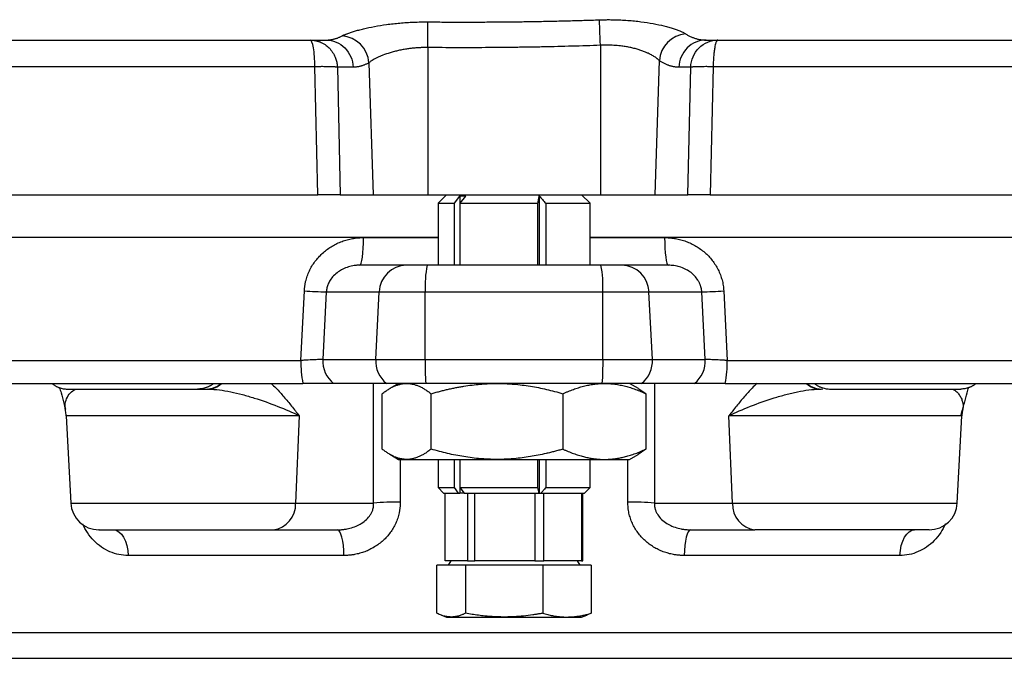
# Model space of a CAD drawing. Extents: x 99 to 1386, y 21 to 2104.
# Tile 9 of 20: x 1028 to 1203, y 167 to 281. Entities that reach past the tile are written whole.
import ezdxf

# ---------------------------------------------------------------- set-up
doc = ezdxf.new("R2010")
doc.units = 0
doc.layers.get('0').update_dxf_attribs({"linetype": 'CONTINUOUS'})

msp = doc.modelspace()

# ---------------------------------------------------------------- linework, layer by layer
at = {"color": 7, "linetype": 'CONTINUOUS'}
for p, q in [((1131.1, 276.25), (1131.1, 249.68)), ((1100.45, 275.85), (1100.45, 249.68)), ((1090, 273.16), (1090.79, 249.68)), ((1141.57, 273.55), (1140.76, 249.68)), ((1080.42, 272.45), (993.55, 272.45)), ((1080.94, 249.68), (1080.42, 272.45)), ((1084.41, 272.36), (1084.93, 249.68)), ((1087.2, 272.36), (1084.41, 272.36)), ((1147.14, 272.36), (1145.04, 272.36)), ((1146.62, 249.68), (1147.14, 272.36)), ((1151.13, 272.45), (1150.62, 249.68)), ((1238.01, 272.45), (1151.13, 272.45)), ((993.98, 249.68), (1080.94, 249.68)), ((1084.93, 249.68), (1090.79, 249.68)), ((1090.79, 249.68), (1100.45, 249.68)), ((1100.45, 249.68), (1131.1, 249.68)), ((1103.78, 249.68), (1102.28, 248.18)), ((1105.19, 248.18), (1106.16, 249.48)), ((1106.16, 249.48), (1106.16, 237.18)), ((1107.16, 249.48), (1106.18, 248.18)), ((1120.25, 249.5), (1120.25, 237.18)), ((1129.28, 248.18), (1127.78, 249.68)), ((1131.1, 249.68), (1140.76, 249.68)), ((1140.76, 249.68), (1146.62, 249.68)), ((1150.62, 249.68), (1237.58, 249.68)), ((1102.28, 248.18), (1102.28, 237.18)), ((1102.28, 248.18), (1105.19, 248.18)), ((1105.19, 237.18), (1105.19, 248.18)), ((1106.18, 248.18), (1120.03, 248.18)), ((1106.18, 248.18), (1106.18, 237.18)), ((1120.03, 237.18), (1120.03, 248.18)), ((1121.42, 248.18), (1129.28, 248.18)), ((1121.42, 248.18), (1121.42, 237.18)), ((1129.28, 237.18), (1129.28, 248.18)), ((913.71, 242.18), (1102.28, 242.18)), ((1089.05, 242.1), (1102.28, 242.1)), ((1129.28, 242.18), (1317.84, 242.18)), ((1129.28, 242.1), (1142.51, 242.1)), ((1096.65, 237.18), (1088.39, 237.18)), ((1143.17, 237.18), (1134.91, 237.18)), ((1077.92, 220.27), (1078.55, 232.62)), ((1153, 232.62), (1153.63, 220.27)), ((1082.45, 232.45), (1081.83, 220.45)), ((1082.45, 232.45), (1091.82, 232.45)), ((1091.22, 220.45), (1091.82, 232.45)), ((1091.82, 232.45), (1100.02, 232.45)), ((1099.98, 220.45), (1100.02, 232.45)), ((1100.02, 232.45), (1131.53, 232.45)), ((1131.57, 220.45), (1131.53, 232.45)), ((1131.53, 232.45), (1139.73, 232.45)), ((1140.34, 220.45), (1139.73, 232.45)), ((1139.73, 232.45), (1149.1, 232.45)), ((1149.73, 220.45), (1149.1, 232.45)), ((916.9, 220.27), (1077.92, 220.27)), ((1081.83, 220.45), (1091.22, 220.45)), ((1091.22, 220.45), (1099.98, 220.45)), ((1099.98, 220.45), (1131.57, 220.45)), ((1131.57, 220.45), (1140.34, 220.45)), ((1140.34, 220.45), (1149.73, 220.45)), ((1153.63, 220.27), (1314.65, 220.27)), ((1036.45, 215.18), (1059.6, 215.18)), ((1061.26, 215.23), (1061.27, 215.18)), ((1093.14, 216.18), (1083.75, 216.18)), ((1090.85, 194.92), (1090.81, 216.18)), ((1095.28, 216.18), (1093.7, 215.28)), ((1137.85, 215.28), (1136.28, 216.18)), ((1139.19, 214.35), (1137.82, 215.21)), ((1147.8, 216.18), (1138.41, 216.18)), ((1140.74, 216.18), (1140.71, 194.92)), ((1170.29, 215.18), (1170.57, 215.25)), ((1171.96, 215.18), (1195.11, 215.18)), ((1092.37, 204.52), (1092.37, 214.35)), ((1101.05, 204.52), (1101.05, 214.35)), ((1124.46, 214.35), (1124.46, 204.52)), ((1139.19, 214.35), (1139.19, 204.52)), ((1036.14, 211.5), (1036.08, 211.68)), ((1195.45, 211.67), (1195.4, 211.32)), ((1036.15, 211.32), (1036.14, 211.5)), ((1036.27, 210.45), (1037.08, 194.92)), ((1077.63, 210.45), (1036.27, 210.45)), ((1077.63, 210.45), (1076.98, 194.92)), ((1154.57, 194.92), (1153.93, 210.45)), ((1195.29, 210.45), (1153.93, 210.45)), ((1194.47, 194.92), (1195.29, 210.45)), ((1093.7, 203.59), (1095.28, 202.68)), ((1136.28, 202.68), (1137.82, 203.57)), ((1139.19, 204.52), (1137.82, 203.58)), ((1095.28, 202.68), (1096.71, 202.68)), ((1095.56, 202.68), (1095.57, 195.1)), ((1096.71, 202.68), (1112.76, 202.68)), ((1102.28, 202.68), (1102.28, 197.68)), ((1105.19, 197.68), (1105.19, 202.68)), ((1106.16, 202.68), (1106.16, 196.68)), ((1106.18, 202.68), (1106.18, 197.68)), ((1112.76, 202.68), (1131.83, 202.68)), ((1120.03, 197.68), (1120.03, 202.68)), ((1120.25, 202.68), (1120.25, 196.68)), ((1121.42, 202.68), (1121.42, 197.68)), ((1129.28, 197.68), (1129.28, 202.68)), ((1131.83, 202.68), (1136.28, 202.68)), ((1135.98, 195.1), (1136, 202.68)), ((1102.28, 197.68), (1103.28, 196.68)), ((1102.28, 197.68), (1105.19, 197.68)), ((1105.94, 196.68), (1105.19, 197.68)), ((1106.18, 197.68), (1120.03, 197.68)), ((1106.18, 197.68), (1106.93, 196.68)), ((1121.42, 197.68), (1129.28, 197.68)), ((1128.28, 196.68), (1129.28, 197.68)), ((1103.28, 196.68), (1105.94, 196.68)), ((1103.57, 184.68), (1103.57, 196.68)), ((1105.94, 196.68), (1106.16, 196.68)), ((1106.93, 196.68), (1106.16, 196.68)), ((1106.93, 196.68), (1120.19, 196.68)), ((1107.52, 196.68), (1107.52, 184.68)), ((1108.83, 184.68), (1108.83, 196.68)), ((1119.49, 196.68), (1119.49, 184.68)), ((1120.19, 196.68), (1120.24, 196.68)), ((1120.31, 196.68), (1120.24, 196.68)), ((1120.31, 196.68), (1120.54, 196.68)), ((1120.54, 196.68), (1128.28, 196.68)), ((1121.04, 184.68), (1121.04, 196.68)), ((1127.74, 196.68), (1127.74, 184.68)), ((1127.99, 184.68), (1127.99, 196.68)), ((1037.08, 194.92), (1076.98, 194.92)), ((1076.98, 194.92), (1090.85, 194.92)), ((1140.71, 194.92), (1154.57, 194.92)), ((1154.57, 194.92), (1194.47, 194.92)), ((1073.02, 190.18), (1084.43, 190.18)), ((1147.12, 190.18), (1158.53, 190.18)), ((1085.58, 185.62), (1047.28, 185.62)), ((1184.27, 185.62), (1145.97, 185.62)), ((1102.07, 175.36), (1102.07, 183.88)), ((1107.16, 183.88), (1102.07, 183.88)), ((1104.69, 184.68), (1103.57, 184.68)), ((1104.53, 184.68), (1104.07, 183.88)), ((1106.4, 184.68), (1104.69, 184.68)), ((1107.52, 184.68), (1106.4, 184.68)), ((1120.86, 183.88), (1107.16, 183.88)), ((1107.16, 183.88), (1107.16, 175.36)), ((1107.52, 184.68), (1108.83, 184.68)), ((1111.85, 184.68), (1108.83, 184.68)), ((1116.47, 184.68), (1111.85, 184.68)), ((1119.49, 184.68), (1116.47, 184.68)), ((1119.49, 184.68), (1121.04, 184.68)), ((1120.86, 183.88), (1120.86, 175.36)), ((1129.48, 183.88), (1120.86, 183.88)), ((1122.94, 184.68), (1121.04, 184.68)), ((1125.84, 184.68), (1122.94, 184.68)), ((1127.74, 184.68), (1125.84, 184.68)), ((1127.49, 183.88), (1127.02, 184.68)), ((1127.74, 184.68), (1127.99, 184.68)), ((1129.48, 183.88), (1129.48, 175.36)), ((1102.87, 175.02), (1103.78, 174.68)), ((1127.78, 174.68), (1128.69, 175.02)), ((1129.48, 175.36), (1128.68, 175.04)), ((1103.78, 174.68), (1104.62, 174.68)), ((1104.62, 174.68), (1114.01, 174.68)), ((1114.01, 174.68), (1125.17, 174.68)), ((1125.17, 174.68), (1127.78, 174.68)), ((986.38, 171.91), (1245.18, 171.91))]:
    msp.add_line(p, q, dxfattribs=at)
at = {"color": 7, "linetype": 'CONTINUOUS', "flags": 128}
for points in [[(1100.45, 275.85), (1100.46, 276.6), (1100.46, 277.33), (1100.47, 278.02), (1100.48, 278.66), (1100.48, 279.23), (1100.49, 279.72), (1100.49, 280.11), (1100.49, 280.41)], [(1131.1, 276.25), (1131.08, 276.99), (1131.05, 277.71), (1131.03, 278.39), (1131, 279.02), (1130.98, 279.58), (1130.96, 280.07), (1130.95, 280.47), (1130.93, 280.78)], [(1088.39, 237.18), (1088.51, 237.28), (1088.64, 237.56), (1088.75, 238.01), (1088.85, 238.62), (1088.93, 239.36), (1089, 240.21), (1089.03, 241.13), (1089.05, 242.1)], [(1142.51, 242.1), (1142.52, 241.13), (1142.56, 240.21), (1142.62, 239.36), (1142.71, 238.62), (1142.81, 238.01), (1142.92, 237.56), (1143.04, 237.28), (1143.17, 237.18)], [(1044.67, 190.18), (1045.15, 190.1), (1045.62, 189.84), (1046.06, 189.43), (1046.44, 188.87), (1046.77, 188.18), (1047.02, 187.4), (1047.2, 186.53), (1047.28, 185.62)], [(1085.58, 185.62), (1085.55, 186.53), (1085.47, 187.4), (1085.36, 188.18), (1085.21, 188.87), (1085.04, 189.43), (1084.85, 189.84), (1084.65, 190.1), (1084.43, 190.18)], [(1147.12, 190.18), (1146.91, 190.1), (1146.71, 189.84), (1146.51, 189.43), (1146.34, 188.87), (1146.2, 188.18), (1146.09, 187.4), (1146.01, 186.53), (1145.97, 185.62)], [(1184.27, 185.62), (1184.36, 186.53), (1184.53, 187.4), (1184.79, 188.18), (1185.11, 188.87), (1185.5, 189.43), (1185.93, 189.84), (1186.4, 190.1), (1186.89, 190.18)]]:
    msp.add_lwpolyline(points, dxfattribs=at)
at = {"color": 7, "linetype": 'CONTINUOUS'}
for centre, radius, start, end in [((1146.72, 273.15), 5.16, 95.3336, 175.4661), ((1084.89, 272.81), 5.12, 3.867, 86.0103), ((1096.73, 232.28), 4.91, 90.9415, 178.0438), ((1118.32, 233.58), 18.33, 168.6739, 183.5598), ((1113.24, 233.58), 18.33, 356.4402, 11.3261), ((1134.83, 232.28), 4.91, 1.9562, 89.0585), ((1089.94, 443.6), 211.29, 266.9116, 267.971), ((1141.62, 443.6), 211.29, 272.029, 273.0884), ((1096.16, 219.88), 18.24, 178.7667, 191.6853), ((1086.89, 220.17), 5.07, 176.8371, 231.7851), ((1096.28, 220.17), 5.07, 176.8371, 231.7851), ((1153.15, 219.92), 53.17, 179.4277, 184.0235), ((1078.41, 219.92), 53.17, 355.9765, 0.5723), ((1135.28, 220.17), 5.07, 308.2149, 3.1629), ((1144.67, 220.17), 5.07, 308.2158, 3.1619), ((1135.4, 219.88), 18.24, 348.3147, 1.2333), ((1061.21, 218.85), 3.66, 270.8914, 311.486), ((1061.38, 218.75), 3.57, 272.8805, 312.2074), ((1170.18, 218.76), 3.58, 227.329, 267.1015), ((1170.34, 218.85), 3.67, 227.9936, 269.095), ((1031.28, 210.18), 5, 3, 13.1606), ((1200.28, 210.18), 5, 166.9016, 177), ((1042.08, 195.18), 5, 183, 270), ((1072.48, 194.66), 4.51, 276.9129, 3.2947), ((1094.74, 153.57), 41.53, 88.845, 95.3737), ((1136.82, 153.57), 41.54, 84.6263, 91.1549), ((1159.08, 194.66), 4.51, 176.7057, 263.0876), ((1189.48, 195.18), 5, 270, 357)]:
    msp.add_arc(centre, radius, start, end, dxfattribs=at)
for points, knots in [([(1085.25, 277.92), (1085.28, 277.94), (1085.35, 277.98), (1085.46, 278.03), (1085.58, 278.09), (1085.71, 278.14), (1085.85, 278.2), (1085.99, 278.26), (1086.28, 278.37), (1086.74, 278.53), (1087.43, 278.75), (1088.2, 278.97), (1089.34, 279.26), (1090.95, 279.61), (1092.76, 279.9), (1094.29, 280.09), (1095.48, 280.21), (1096.71, 280.31), (1097.75, 280.36), (1098.59, 280.39), (1099.22, 280.4), (1099.86, 280.41), (1100.28, 280.41), (1100.49, 280.41)], [0, 0, 0, 0, 0.0176985, 0.0354329, 0.0532128, 0.0710477, 0.0889474, 0.1069215, 0.1249796, 0.1870882, 0.2498433, 0.3121247, 0.3748932, 0.4995871, 0.624643, 0.6869434, 0.7492715, 0.8120083, 0.8747258, 0.9060761, 0.9373779, 0.9686723, 1, 1, 1, 1]), ([(1100.49, 280.41), (1101.43, 280.4), (1103.29, 280.39), (1106.09, 280.38), (1108.88, 280.38), (1111.65, 280.4), (1114.42, 280.42), (1117.19, 280.45), (1119.95, 280.49), (1122.7, 280.55), (1125.45, 280.61), (1128.19, 280.69), (1130.02, 280.75), (1130.93, 280.78)], [0, 0, 0, 0, 0.092129, 0.183914, 0.275398, 0.366628, 0.457647, 0.548475, 0.639116, 0.729574, 0.819857, 0.90999, 1, 1, 1, 1]), ([(1130.93, 280.78), (1131.06, 280.78), (1131.3, 280.79), (1131.66, 280.8), (1132.03, 280.8), (1132.39, 280.81), (1132.75, 280.81), (1133.12, 280.8), (1133.78, 280.79), (1134.73, 280.76), (1135.96, 280.69), (1137.16, 280.59), (1138.7, 280.41), (1140.51, 280.13), (1142.12, 279.78), (1143.27, 279.47), (1144.05, 279.23), (1144.74, 278.99), (1145.24, 278.79), (1145.6, 278.63), (1145.84, 278.51), (1146.05, 278.4), (1146.17, 278.32), (1146.24, 278.29)], [0, 0, 0, 0, 0.017896, 0.035769, 0.053629, 0.071482, 0.089337, 0.107201, 0.125082, 0.187629, 0.250177, 0.312703, 0.375215, 0.500301, 0.625161, 0.687965, 0.750378, 0.813011, 0.875075, 0.906597, 0.937891, 0.969009, 1, 1, 1, 1]), ([(1146.24, 278.29), (1146.31, 278.24), (1146.47, 278.14), (1146.71, 278.01), (1146.95, 277.88), (1147.2, 277.77), (1147.45, 277.66), (1147.71, 277.56), (1147.97, 277.48), (1148.23, 277.4), (1148.49, 277.34), (1148.76, 277.28), (1149.03, 277.24), (1149.31, 277.21), (1149.59, 277.19), (1149.77, 277.19), (1149.87, 277.18)], [0, 0, 0, 0, 0.066252, 0.13337, 0.201337, 0.270137, 0.339753, 0.410166, 0.481361, 0.553317, 0.626017, 0.699442, 0.773573, 0.848389, 0.923872, 1, 1, 1, 1]), ([(977.29, 277.18), (977.68, 277.18), (978.47, 277.18), (979.66, 277.18), (980.85, 277.18), (982.04, 277.18), (983.24, 277.18), (984.45, 277.18), (985.65, 277.18), (987.61, 277.18), (990.34, 277.18), (993.97, 277.18), (997.71, 277.18), (1002.35, 277.18), (1007.84, 277.18), (1012.84, 277.18), (1017.16, 277.18), (1020.37, 277.18), (1024.01, 277.18), (1030.09, 277.18), (1038.65, 277.18), (1049.14, 277.18), (1058.27, 277.18), (1065.97, 277.18), (1072.2, 277.18), (1076.93, 277.18), (1080.16, 277.18), (1081.8, 277.18), (1082.37, 277.18)], [0, 0, 0, 0, 0.0127074, 0.0254145, 0.0381213, 0.0508274, 0.0635327, 0.0762376, 0.0889428, 0.1016491, 0.1377029, 0.1737939, 0.2127014, 0.2508496, 0.3130371, 0.3752242, 0.3966941, 0.4377452, 0.4673462, 0.5003517, 0.6101468, 0.7064073, 0.7891387, 0.858346, 0.914033, 0.9562028, 0.9848578, 1, 1, 1, 1]), ([(1079.59, 277.18), (1079.66, 277.18), (1079.79, 277.18), (1080, 277.17), (1080.19, 277.15), (1080.37, 277.12), (1080.53, 277.09), (1080.69, 277.05), (1080.84, 277.01), (1080.98, 276.97), (1081.1, 276.93), (1081.22, 276.89), (1081.61, 276.74), (1082.22, 276.42), (1082.98, 275.79), (1083.59, 275.03), (1083.96, 274.34), (1084.16, 273.8), (1084.26, 273.45), (1084.34, 273.09), (1084.39, 272.72), (1084.41, 272.48), (1084.41, 272.36)], [0, 0, 0, 0, 0.028462, 0.05561, 0.081441, 0.105955, 0.12915, 0.151026, 0.171584, 0.190823, 0.208747, 0.225354, 0.240648, 0.377228, 0.50002, 0.632827, 0.759394, 0.808116, 0.856503, 0.904589, 0.952409, 1, 1, 1, 1]), ([(1080.42, 272.45), (1080.41, 273.73), (1080.32, 274.93), (1080.01, 276.69), (1079.8, 277.18), (1079.59, 277.18)], [0, 0, 0, 0, 0.5, 0.5, 1, 1, 1, 1]), ([(1082.37, 277.18), (1082.45, 277.19), (1082.61, 277.19), (1082.84, 277.2), (1083.07, 277.23), (1083.3, 277.26), (1083.53, 277.3), (1083.75, 277.35), (1083.97, 277.41), (1084.19, 277.47), (1084.41, 277.55), (1084.62, 277.63), (1084.83, 277.72), (1085.04, 277.82), (1085.18, 277.89), (1085.25, 277.92)], [0, 0, 0, 0, 0.0808017, 0.1610071, 0.2406022, 0.3195728, 0.3979052, 0.4755858, 0.5526011, 0.628938, 0.7045835, 0.7795249, 0.8537495, 0.9272452, 1, 1, 1, 1]), ([(1082.37, 277.18), (1082.99, 277.18), (1083.61, 277.06), (1084.75, 276.58), (1085.28, 276.23), (1086.17, 275.34), (1086.53, 274.8), (1087.04, 273.63), (1087.18, 273), (1087.2, 272.36)], [0, 0, 0, 0, 0.25, 0.25, 0.5, 0.5, 0.75, 0.75, 1, 1, 1, 1]), ([(1131.1, 276.25), (1130.27, 276.22), (1128.6, 276.16), (1126.08, 276.09), (1123.54, 276.02), (1120.97, 275.96), (1118.38, 275.92), (1114.96, 275.87), (1110.69, 275.83), (1105.58, 275.82), (1102.17, 275.84), (1100.45, 275.85)], [0, 0, 0, 0, 0.081526, 0.163773, 0.246743, 0.330437, 0.414856, 0.500001, 0.665516, 0.832179, 1, 1, 1, 1]), ([(1141.57, 273.55), (1141.54, 273.58), (1141.49, 273.64), (1141.39, 273.73), (1141.27, 273.83), (1141.14, 273.93), (1140.97, 274.06), (1140.66, 274.26), (1140.21, 274.53), (1139.65, 274.81), (1139.07, 275.06), (1138.48, 275.28), (1137.8, 275.51), (1137.09, 275.71), (1136.32, 275.88), (1135.52, 276.03), (1134.77, 276.14), (1134.1, 276.21), (1133.51, 276.25), (1132.91, 276.28), (1132.31, 276.29), (1131.71, 276.28), (1131.31, 276.26), (1131.1, 276.25)], [0, 0, 0, 0, 0.022511, 0.046264, 0.071261, 0.097503, 0.124992, 0.168233, 0.249672, 0.319576, 0.37497, 0.440416, 0.499825, 0.564254, 0.625078, 0.688585, 0.749946, 0.792102, 0.834027, 0.875751, 0.917301, 0.958707, 1, 1, 1, 1]), ([(1149.87, 277.18), (1149.25, 277.18), (1148.63, 277.06), (1147.49, 276.58), (1146.96, 276.23), (1146.07, 275.34), (1145.71, 274.8), (1145.21, 273.63), (1145.06, 273), (1145.04, 272.36)], [0, 0, 0, 0, 0.25, 0.25, 0.5, 0.5, 0.75, 0.75, 1, 1, 1, 1]), ([(1147.14, 272.36), (1147.16, 273), (1147.31, 273.63), (1147.81, 274.8), (1148.17, 275.34), (1149.06, 276.23), (1149.59, 276.58), (1150.73, 277.06), (1151.35, 277.18), (1151.97, 277.18)], [0, 0, 0, 0, 0.25, 0.25, 0.5, 0.5, 0.75, 0.75, 1, 1, 1, 1]), ([(1149.87, 277.18), (1158.43, 277.18), (1166.89, 277.18), (1183.5, 277.18), (1191.65, 277.18), (1207.54, 277.18), (1215.26, 277.18), (1230.18, 277.18), (1237.38, 277.18), (1244.25, 277.18)], [0, 0, 0, 0, 0.25, 0.25, 0.5, 0.5, 0.75, 0.75, 1, 1, 1, 1]), ([(1151.97, 277.18), (1151.96, 277.18), (1151.93, 277.18), (1151.9, 277.17), (1151.86, 277.15), (1151.83, 277.12), (1151.8, 277.09), (1151.78, 277.05), (1151.75, 277.01), (1151.73, 276.98), (1151.71, 276.93), (1151.69, 276.89), (1151.62, 276.74), (1151.51, 276.42), (1151.39, 275.81), (1151.28, 275.08), (1151.21, 274.36), (1151.17, 273.76), (1151.16, 273.39), (1151.15, 273.1), (1151.14, 272.88), (1151.14, 272.66), (1151.13, 272.52), (1151.13, 272.45)], [0, 0, 0, 0, 0.028993, 0.056568, 0.082724, 0.107461, 0.130778, 0.152676, 0.173153, 0.19221, 0.209849, 0.226068, 0.24087, 0.384628, 0.500015, 0.630858, 0.759174, 0.827401, 0.882849, 0.91416, 0.942332, 0.972113, 1, 1, 1, 1]), ([(1100.45, 275.85), (1100.34, 275.85), (1100.13, 275.85), (1099.8, 275.85), (1099.48, 275.84), (1099.15, 275.83), (1098.83, 275.81), (1098.5, 275.79), (1098.18, 275.77), (1097.85, 275.74), (1097.53, 275.7), (1097.21, 275.66), (1096.72, 275.6), (1096.06, 275.49), (1095.27, 275.33), (1094.5, 275.14), (1093.54, 274.87), (1092.67, 274.57), (1091.92, 274.26), (1091.39, 274.02), (1090.95, 273.79), (1090.6, 273.59), (1090.35, 273.42), (1090.15, 273.28), (1090.05, 273.2), (1090, 273.16)], [0, 0, 0, 0, 0.022183, 0.044477, 0.066885, 0.089413, 0.112062, 0.134839, 0.157745, 0.180786, 0.203965, 0.227285, 0.25075, 0.311563, 0.375203, 0.435447, 0.500422, 0.625018, 0.687355, 0.750166, 0.818549, 0.87499, 0.918923, 0.960591, 1, 1, 1, 1]), ([(1090, 273.16), (1089.93, 273.12), (1089.79, 273.04), (1089.58, 272.93), (1089.36, 272.83), (1089.15, 272.74), (1088.94, 272.66), (1088.72, 272.59), (1088.51, 272.53), (1088.29, 272.48), (1088.07, 272.43), (1087.86, 272.4), (1087.64, 272.38), (1087.42, 272.36), (1087.27, 272.36), (1087.2, 272.36)], [0, 0, 0, 0, 0.076639, 0.153289, 0.22996, 0.306662, 0.383404, 0.460198, 0.537052, 0.613977, 0.690982, 0.768077, 0.845272, 0.922576, 1, 1, 1, 1]), ([(1145.04, 272.36), (1144.96, 272.36), (1144.8, 272.36), (1144.57, 272.38), (1144.33, 272.41), (1144.1, 272.44), (1143.86, 272.49), (1143.63, 272.55), (1143.4, 272.62), (1143.17, 272.7), (1142.94, 272.79), (1142.71, 272.89), (1142.48, 273), (1142.25, 273.12), (1142.02, 273.25), (1141.79, 273.4), (1141.64, 273.5), (1141.57, 273.55)], [0, 0, 0, 0, 0.067268, 0.13441, 0.201436, 0.268354, 0.335173, 0.401904, 0.468554, 0.535134, 0.601652, 0.668119, 0.734543, 0.800933, 0.8673, 0.933653, 1, 1, 1, 1]), ([(1084.41, 272.36), (1084.39, 272.36), (1084.35, 272.37), (1084.28, 272.38), (1084.2, 272.39), (1084.11, 272.39), (1084.02, 272.4), (1083.93, 272.41), (1083.83, 272.41), (1083.73, 272.42), (1083.63, 272.42), (1083.53, 272.43), (1083.43, 272.43), (1083.33, 272.43), (1083.23, 272.44), (1083.14, 272.44), (1083.04, 272.44), (1082.78, 272.45), (1082.36, 272.45), (1081.83, 272.46), (1081.41, 272.46), (1081.07, 272.45), (1080.74, 272.45), (1080.52, 272.45), (1080.42, 272.45)], [0, 0, 0, 0, 0.040695, 0.080131, 0.11831, 0.155231, 0.190893, 0.225298, 0.258443, 0.290331, 0.32096, 0.350331, 0.378443, 0.405296, 0.430892, 0.455229, 0.478308, 0.500129, 0.643264, 0.755153, 0.823004, 0.879448, 0.947921, 1, 1, 1, 1]), ([(1151.13, 272.45), (1151.07, 272.45), (1150.94, 272.45), (1150.71, 272.45), (1150.45, 272.45), (1150.14, 272.46), (1149.73, 272.46), (1149.19, 272.45), (1148.74, 272.45), (1148.41, 272.44), (1148.22, 272.43), (1148.02, 272.43), (1147.82, 272.42), (1147.62, 272.41), (1147.44, 272.39), (1147.27, 272.38), (1147.19, 272.37), (1147.14, 272.36)], [0, 0, 0, 0, 0.032901, 0.073093, 0.120574, 0.177015, 0.244879, 0.356768, 0.499922, 0.544819, 0.594747, 0.649709, 0.709704, 0.774732, 0.844791, 0.919881, 1, 1, 1, 1]), ([(1084.93, 249.68), (1084.91, 249.68), (1084.87, 249.68), (1084.8, 249.68), (1084.72, 249.68), (1084.64, 249.68), (1084.54, 249.68), (1084.44, 249.68), (1084.34, 249.68), (1084.22, 249.68), (1084.11, 249.68), (1083.99, 249.68), (1083.86, 249.68), (1083.73, 249.68), (1083.61, 249.68), (1083.42, 249.68), (1083.16, 249.68), (1082.83, 249.68), (1082.48, 249.68), (1082.11, 249.68), (1081.73, 249.68), (1081.34, 249.68), (1081.07, 249.68), (1080.94, 249.68)], [0, 0, 0, 0, 0.038684, 0.077095, 0.115181, 0.152888, 0.190167, 0.226968, 0.263248, 0.298962, 0.334071, 0.368538, 0.40233, 0.435415, 0.467767, 0.499362, 0.570408, 0.64203, 0.713979, 0.786002, 0.857846, 0.929259, 1, 1, 1, 1]), ([(1106.16, 249.48), (1106.23, 249.49), (1106.36, 249.5), (1106.56, 249.5), (1106.76, 249.5), (1106.96, 249.5), (1107.09, 249.49), (1107.16, 249.48)], [0, 0, 0, 0, 0.200364, 0.400182, 0.599818, 0.799636, 1, 1, 1, 1]), ([(1120.03, 248.18), (1120.06, 248.41), (1120.14, 248.85), (1120.21, 249.29), (1120.25, 249.5)], [0, 0, 0, 0, 0.513396, 1, 1, 1, 1]), ([(1120.25, 249.5), (1120.44, 249.29), (1120.83, 248.85), (1121.22, 248.41), (1121.42, 248.18)], [0, 0, 0, 0, 0.486604, 1, 1, 1, 1]), ([(1150.62, 249.68), (1150.55, 249.68), (1150.41, 249.68), (1150.19, 249.68), (1149.98, 249.68), (1149.78, 249.68), (1149.57, 249.68), (1149.37, 249.68), (1149.17, 249.68), (1148.97, 249.68), (1148.79, 249.68), (1148.6, 249.68), (1148.42, 249.68), (1148.25, 249.68), (1148.05, 249.68), (1147.82, 249.68), (1147.57, 249.68), (1147.33, 249.68), (1147.11, 249.68), (1146.92, 249.68), (1146.75, 249.68), (1146.66, 249.68), (1146.62, 249.68)], [0, 0, 0, 0, 0.0379014, 0.076027, 0.1143406, 0.1528051, 0.1913822, 0.2300332, 0.2687188, 0.3073994, 0.3460354, 0.3845876, 0.4230172, 0.4612861, 0.4993571, 0.5634614, 0.6305079, 0.7002634, 0.7724441, 0.8467175, 0.9227071, 1, 1, 1, 1]), ([(1078.55, 232.62), (1078.56, 232.71), (1078.57, 232.9), (1078.6, 233.18), (1078.63, 233.45), (1078.67, 233.73), (1078.72, 234.01), (1078.78, 234.28), (1078.91, 234.78), (1079.14, 235.49), (1079.53, 236.39), (1080.01, 237.24), (1080.76, 238.3), (1081.88, 239.49), (1083.2, 240.44), (1084.34, 241.05), (1085.23, 241.43), (1086.16, 241.73), (1087, 241.92), (1087.75, 242.03), (1088.4, 242.09), (1088.83, 242.09), (1089.05, 242.1)], [0, 0, 0, 0, 0.017845, 0.035661, 0.053464, 0.071271, 0.089097, 0.106958, 0.124872, 0.187309, 0.250101, 0.312231, 0.374813, 0.499823, 0.624796, 0.686989, 0.749446, 0.812012, 0.874705, 0.916502, 0.958219, 1, 1, 1, 1]), ([(1142.51, 242.1), (1142.62, 242.1), (1142.83, 242.09), (1143.15, 242.08), (1143.48, 242.06), (1143.8, 242.02), (1144.12, 241.98), (1144.65, 241.89), (1145.39, 241.73), (1146.32, 241.43), (1147.21, 241.06), (1148.35, 240.45), (1149.67, 239.5), (1150.79, 238.31), (1151.54, 237.25), (1152.02, 236.39), (1152.42, 235.5), (1152.67, 234.72), (1152.82, 234.09), (1152.91, 233.6), (1152.97, 233.11), (1152.99, 232.78), (1153, 232.62)], [0, 0, 0, 0, 0.020852, 0.041672, 0.062479, 0.083289, 0.104122, 0.124995, 0.187555, 0.250029, 0.312553, 0.37485, 0.499755, 0.62433, 0.687108, 0.749488, 0.811977, 0.87419, 0.905725, 0.937145, 0.96854, 1, 1, 1, 1]), ([(1088.39, 237.18), (1088.3, 237.18), (1088.13, 237.18), (1087.88, 237.17), (1087.63, 237.15), (1087.3, 237.1), (1086.88, 237.03), (1086.2, 236.85), (1085.42, 236.54), (1084.52, 236.01), (1083.74, 235.36), (1083.23, 234.7), (1082.93, 234.19), (1082.77, 233.85), (1082.65, 233.5), (1082.55, 233.15), (1082.48, 232.8), (1082.46, 232.56), (1082.45, 232.45)], [0, 0, 0, 0, 0.031276, 0.062576, 0.0939, 0.125248, 0.18843, 0.250531, 0.386189, 0.50026, 0.632719, 0.749613, 0.793832, 0.836848, 0.878809, 0.919874, 0.960212, 1, 1, 1, 1]), ([(1100.35, 237.18), (1099.49, 237.18), (1098.67, 237.18), (1097.35, 237.18), (1096.87, 237.18), (1096.65, 237.18)], [0, 0, 0, 0, 0.5, 0.5, 1, 1, 1, 1]), ([(1134.91, 237.18), (1134.69, 237.18), (1134.21, 237.18), (1132.88, 237.18), (1132.07, 237.18), (1131.21, 237.18)], [0, 0, 0, 0, 0.5, 0.5, 1, 1, 1, 1]), ([(1149.1, 232.45), (1149.1, 232.51), (1149.09, 232.64), (1149.06, 232.83), (1149.03, 233.03), (1148.99, 233.22), (1148.94, 233.41), (1148.87, 233.6), (1148.8, 233.79), (1148.72, 233.98), (1148.63, 234.16), (1148.53, 234.35), (1148.29, 234.75), (1147.8, 235.37), (1147.03, 236.02), (1146.13, 236.55), (1145.36, 236.85), (1144.68, 237.02), (1144.19, 237.12), (1143.67, 237.17), (1143.34, 237.18), (1143.17, 237.18)], [0, 0, 0, 0, 0.021763, 0.043667, 0.065742, 0.088017, 0.110523, 0.133286, 0.156333, 0.179691, 0.203384, 0.227437, 0.251873, 0.368634, 0.500961, 0.614852, 0.750325, 0.807164, 0.875096, 0.937532, 1, 1, 1, 1]), ([(1081.83, 220.45), (1081.77, 220.44), (1081.69, 220.44), (1081.51, 220.44), (1081.4, 220.43), (1081.04, 220.42), (1080.74, 220.41), (1080.23, 220.38), (1080.04, 220.37), (1079.66, 220.36), (1079.46, 220.35), (1079.04, 220.33), (1078.82, 220.32), (1078.38, 220.29), (1078.15, 220.28), (1077.92, 220.27)], [0, 0, 0, 0, 0.125, 0.125, 0.25, 0.25, 0.5, 0.5, 0.625, 0.625, 0.75, 0.75, 0.875, 0.875, 1, 1, 1, 1]), ([(1153.63, 220.27), (1153.4, 220.28), (1153.17, 220.29), (1152.73, 220.32), (1152.51, 220.33), (1151.89, 220.36), (1151.5, 220.38), (1150.99, 220.4), (1150.83, 220.41), (1150.53, 220.42), (1150.39, 220.42), (1150.03, 220.44), (1149.85, 220.44), (1149.73, 220.45)], [0, 0, 0, 0, 0.125, 0.125, 0.25, 0.25, 0.5, 0.5, 0.625, 0.625, 0.75, 0.75, 1, 1, 1, 1]), ([(918.87, 216.18), (926.38, 216.18), (945.61, 216.18), (1002.47, 216.18), (1038.8, 216.18), (1078.3, 216.18)], [0, 0, 0, 0, 0.5, 0.5, 1, 1, 1, 1]), ([(1033.73, 216.18), (1033.79, 216.14), (1033.9, 216.05), (1034.08, 215.92), (1034.26, 215.81), (1034.44, 215.7), (1034.63, 215.6), (1034.82, 215.52), (1035.07, 215.42), (1035.37, 215.32), (1035.72, 215.24), (1036.08, 215.19), (1036.33, 215.19), (1036.45, 215.18)], [0, 0, 0, 0, 0.071896, 0.14343, 0.214749, 0.285999, 0.35733, 0.428888, 0.500821, 0.626102, 0.750533, 0.874903, 1, 1, 1, 1]), ([(1035.09, 215.43), (1035.18, 215.13), (1035.42, 214.32), (1035.75, 212.95), (1036.04, 211.96), (1036.14, 211.59)], [0, 0, 0, 0, 0.26591, 0.728558, 1, 1, 1, 1]), ([(1036.14, 211.5), (1036.1, 211.87), (1036.01, 212.66), (1036.44, 213.78), (1037.18, 214.82), (1037.8, 215.06), (1038.11, 215.18)], [0, 0, 0, 0, 0.223651, 0.48201, 0.740965, 1, 1, 1, 1]), ([(1062.5, 216.18), (1062.44, 216.14), (1062.32, 216.05), (1062.15, 215.94), (1061.97, 215.83), (1061.8, 215.73), (1061.62, 215.65), (1061.45, 215.57), (1061.29, 215.5), (1061.05, 215.42), (1060.74, 215.32), (1060.36, 215.24), (1059.98, 215.19), (1059.72, 215.19), (1059.6, 215.18)], [0, 0, 0, 0, 0.068927, 0.136074, 0.201389, 0.264829, 0.32636, 0.385956, 0.443598, 0.499274, 0.627441, 0.753884, 0.878193, 1, 1, 1, 1]), ([(1059.6, 215.18), (1059.72, 215.18), (1059.92, 215.18), (1060.48, 215.18), (1060.84, 215.18), (1061.27, 215.18)], [0, 0, 0, 0, 0.5, 0.5, 1, 1, 1, 1]), ([(1061.56, 215.18), (1062.81, 215.16), (1064.11, 214.98), (1066.15, 214.56), (1066.85, 214.39), (1068.25, 214.02), (1068.96, 213.81), (1071.06, 213.15), (1072.47, 212.65), (1075.17, 211.58), (1076.46, 211.02), (1077.63, 210.45)], [0, 0, 0, 0, 0.25, 0.25, 0.375, 0.375, 0.5, 0.5, 0.75, 0.75, 1, 1, 1, 1]), ([(1072.64, 216.18), (1072.93, 215.91), (1073.72, 215.17), (1074.93, 213.8), (1076.29, 212.16), (1077.18, 211.02), (1077.63, 210.45)], [0, 0, 0, 0, 0.166957, 0.443964, 0.721783, 1, 1, 1, 1]), ([(1083.75, 216.18), (1083.73, 216.18), (1083.69, 216.18), (1083.61, 216.18), (1083.53, 216.18), (1083.44, 216.18), (1083.34, 216.18), (1083.23, 216.18), (1083.11, 216.18), (1082.87, 216.18), (1082.44, 216.18), (1081.77, 216.18), (1081, 216.18), (1080.29, 216.18), (1079.7, 216.18), (1079.24, 216.18), (1078.78, 216.18), (1078.46, 216.18), (1078.3, 216.18)], [0, 0, 0, 0, 0.031449, 0.062785, 0.094045, 0.12527, 0.156498, 0.187769, 0.219121, 0.250592, 0.375601, 0.500709, 0.625655, 0.750705, 0.813158, 0.875321, 0.9375, 1, 1, 1, 1]), ([(1092.37, 214.35), (1092.46, 214.43), (1092.64, 214.57), (1092.92, 214.77), (1093.19, 214.95), (1093.46, 215.13), (1093.72, 215.29), (1093.99, 215.44), (1094.26, 215.57), (1094.61, 215.74), (1095.06, 215.91), (1095.55, 216.05), (1095.98, 216.13), (1096.34, 216.18), (1096.59, 216.18), (1096.71, 216.18)], [0, 0, 0, 0, 0.0652375, 0.1295755, 0.1930919, 0.2558712, 0.3180036, 0.3795861, 0.4407213, 0.5015182, 0.6267063, 0.7506928, 0.8341238, 0.9170763, 1, 1, 1, 1]), ([(1100.11, 216.18), (1100.02, 216.18), (1099.85, 216.18), (1099.59, 216.18), (1099.33, 216.18), (1099.08, 216.18), (1098.82, 216.18), (1098.57, 216.18), (1098.32, 216.18), (1098.07, 216.18), (1097.53, 216.18), (1096.7, 216.18), (1095.69, 216.18), (1094.8, 216.18), (1094.21, 216.18), (1093.84, 216.18), (1093.62, 216.18), (1093.44, 216.18), (1093.27, 216.18), (1093.19, 216.18), (1093.14, 216.18)], [0, 0, 0, 0, 0.027243, 0.054379, 0.081438, 0.108453, 0.135453, 0.16247, 0.189535, 0.216679, 0.243932, 0.371945, 0.500013, 0.628025, 0.756093, 0.805047, 0.853733, 0.902333, 0.951029, 1, 1, 1, 1]), ([(1096.71, 216.18), (1096.78, 216.18), (1096.93, 216.18), (1097.15, 216.17), (1097.37, 216.14), (1097.59, 216.1), (1097.92, 216.04), (1098.36, 215.91), (1098.91, 215.7), (1099.44, 215.44), (1099.97, 215.13), (1100.51, 214.77), (1100.87, 214.49), (1101.05, 214.35)], [0, 0, 0, 0, 0.050221, 0.100366, 0.150535, 0.200827, 0.251341, 0.376095, 0.502215, 0.623249, 0.746055, 0.871412, 1, 1, 1, 1]), ([(1131.44, 216.18), (1130.92, 216.18), (1129.88, 216.18), (1128.31, 216.18), (1126.74, 216.18), (1125.18, 216.18), (1123.61, 216.18), (1122.04, 216.18), (1120.48, 216.18), (1118.91, 216.18), (1117.34, 216.18), (1115.78, 216.18), (1114.21, 216.18), (1112.64, 216.18), (1111.08, 216.18), (1109.51, 216.18), (1107.94, 216.18), (1106.38, 216.18), (1104.81, 216.18), (1103.24, 216.18), (1101.68, 216.18), (1100.63, 216.18), (1100.11, 216.18)], [0, 0, 0, 0, 0.050059, 0.1001, 0.150124, 0.200133, 0.25013, 0.300116, 0.350095, 0.400067, 0.450034, 0.5, 0.549966, 0.599933, 0.649905, 0.699884, 0.74987, 0.799867, 0.849876, 0.8999, 0.949941, 1, 1, 1, 1]), ([(1101.05, 214.35), (1101.3, 214.42), (1101.79, 214.57), (1102.53, 214.77), (1103.26, 214.95), (1103.98, 215.13), (1104.7, 215.29), (1105.42, 215.44), (1106.13, 215.57), (1107.1, 215.74), (1108.31, 215.91), (1109.62, 216.05), (1110.78, 216.13), (1111.77, 216.18), (1112.43, 216.18), (1112.76, 216.18)], [0, 0, 0, 0, 0.06507, 0.1292454, 0.1926036, 0.2552281, 0.3172087, 0.3786412, 0.4396276, 0.5002758, 0.6255068, 0.7495227, 0.8333435, 0.916684, 1, 1, 1, 1]), ([(1112.76, 216.18), (1112.96, 216.18), (1113.35, 216.18), (1113.95, 216.17), (1114.54, 216.14), (1115.14, 216.1), (1116.03, 216.04), (1117.21, 215.91), (1118.66, 215.7), (1120.11, 215.44), (1121.54, 215.13), (1123, 214.77), (1123.97, 214.49), (1124.46, 214.35)], [0, 0, 0, 0, 0.050132, 0.100188, 0.150269, 0.200472, 0.250896, 0.37496, 0.50037, 0.621846, 0.745101, 0.870922, 1, 1, 1, 1]), ([(1124.46, 214.35), (1124.62, 214.42), (1124.93, 214.57), (1125.39, 214.77), (1125.85, 214.95), (1126.31, 215.13), (1126.76, 215.29), (1127.21, 215.43), (1127.66, 215.57), (1128.26, 215.74), (1129.03, 215.91), (1129.85, 216.05), (1130.58, 216.13), (1131.2, 216.18), (1131.62, 216.18), (1131.83, 216.18)], [0, 0, 0, 0, 0.064984, 0.129077, 0.192354, 0.254899, 0.316802, 0.378157, 0.439067, 0.499639, 0.62504, 0.749111, 0.833016, 0.916494, 1, 1, 1, 1]), ([(1138.41, 216.18), (1138.39, 216.18), (1138.34, 216.18), (1138.26, 216.18), (1138.18, 216.18), (1138.08, 216.18), (1137.97, 216.18), (1137.86, 216.18), (1137.74, 216.18), (1137.61, 216.18), (1137.31, 216.18), (1136.76, 216.18), (1135.87, 216.18), (1134.85, 216.18), (1133.97, 216.18), (1133.29, 216.18), (1132.83, 216.18), (1132.38, 216.18), (1131.91, 216.18), (1131.6, 216.18), (1131.44, 216.18)], [0, 0, 0, 0, 0.027243, 0.054379, 0.081438, 0.108453, 0.135453, 0.16247, 0.189535, 0.216679, 0.243932, 0.371945, 0.500013, 0.628025, 0.756093, 0.805047, 0.853733, 0.902333, 0.951029, 1, 1, 1, 1]), ([(1131.83, 216.18), (1131.95, 216.18), (1132.2, 216.18), (1132.58, 216.17), (1132.95, 216.14), (1133.32, 216.11), (1133.88, 216.04), (1134.62, 215.91), (1135.54, 215.7), (1136.45, 215.44), (1137.35, 215.13), (1138.27, 214.77), (1138.88, 214.49), (1139.19, 214.35)], [0, 0, 0, 0, 0.050011, 0.099966, 0.149965, 0.200105, 0.250485, 0.374493, 0.499734, 0.621362, 0.744771, 0.870753, 1, 1, 1, 1]), ([(1153.26, 216.18), (1153.18, 216.18), (1153.02, 216.18), (1152.78, 216.18), (1152.54, 216.18), (1152.31, 216.18), (1152.08, 216.18), (1151.85, 216.18), (1151.63, 216.18), (1151.33, 216.18), (1150.97, 216.18), (1150.56, 216.18), (1150.17, 216.18), (1149.67, 216.18), (1149.11, 216.18), (1148.64, 216.18), (1148.32, 216.18), (1148.12, 216.18), (1147.94, 216.18), (1147.85, 216.18), (1147.8, 216.18)], [0, 0, 0, 0, 0.031455, 0.062795, 0.094058, 0.125283, 0.156508, 0.187772, 0.219114, 0.250571, 0.312885, 0.375688, 0.438427, 0.500798, 0.62576, 0.750762, 0.813219, 0.875372, 0.93753, 1, 1, 1, 1]), ([(1153.26, 216.18), (1192.76, 216.18), (1229.09, 216.18), (1285.95, 216.18), (1305.17, 216.18), (1312.69, 216.18)], [0, 0, 0, 0, 0.5, 0.5, 1, 1, 1, 1]), ([(1158.92, 216.18), (1158.62, 215.91), (1157.84, 215.17), (1156.63, 213.81), (1155.27, 212.16), (1154.37, 211.02), (1153.93, 210.45)], [0, 0, 0, 0, 0.165148, 0.442884, 0.721371, 1, 1, 1, 1]), ([(1153.93, 210.45), (1155.1, 211.02), (1156.4, 211.59), (1159.12, 212.66), (1160.53, 213.16), (1162.63, 213.82), (1163.33, 214.03), (1164.38, 214.3), (1164.72, 214.39), (1165.42, 214.56), (1165.76, 214.63), (1167.47, 214.98), (1168.76, 215.16), (1170, 215.18)], [0, 0, 0, 0, 0.25, 0.25, 0.5, 0.5, 0.625, 0.625, 0.6875, 0.6875, 0.75, 0.75, 1, 1, 1, 1]), ([(1169.06, 216.18), (1169.12, 216.14), (1169.24, 216.05), (1169.43, 215.92), (1169.62, 215.81), (1169.82, 215.7), (1170.02, 215.6), (1170.23, 215.52), (1170.49, 215.42), (1170.81, 215.32), (1171.19, 215.24), (1171.57, 215.19), (1171.83, 215.19), (1171.96, 215.18)], [0, 0, 0, 0, 0.0718963, 0.1434304, 0.2147488, 0.2859991, 0.3573296, 0.428888, 0.5008206, 0.6261018, 0.7505331, 0.8749026, 1, 1, 1, 1]), ([(1193.45, 215.18), (1193.62, 215.14), (1193.99, 215.04), (1194.49, 214.6), (1194.93, 214.04), (1195.26, 213.41), (1195.46, 212.7), (1195.54, 212.13), (1195.47, 211.77), (1195.45, 211.67)], [0, 0, 0, 0, 0.150319, 0.314795, 0.464572, 0.628668, 0.775445, 0.940685, 1, 1, 1, 1]), ([(1197.83, 216.18), (1197.77, 216.14), (1197.66, 216.05), (1197.5, 215.94), (1197.34, 215.83), (1197.17, 215.73), (1197.01, 215.65), (1196.85, 215.57), (1196.7, 215.5), (1196.48, 215.42), (1196.19, 215.32), (1195.83, 215.24), (1195.47, 215.19), (1195.23, 215.19), (1195.11, 215.18)], [0, 0, 0, 0, 0.0689273, 0.1360744, 0.2013894, 0.2648293, 0.3263602, 0.3859559, 0.4435978, 0.4992744, 0.6274413, 0.7538837, 0.8781932, 1, 1, 1, 1]), ([(1195.13, 210.59), (1195.33, 211.29), (1195.72, 212.61), (1196.14, 214.31), (1196.38, 215.13), (1196.46, 215.43)], [0, 0, 0, 0, 0.415875, 0.786096, 1, 1, 1, 1]), ([(1096.71, 202.68), (1096.64, 202.69), (1096.49, 202.69), (1096.28, 202.7), (1096.06, 202.73), (1095.84, 202.76), (1095.51, 202.83), (1095.07, 202.95), (1094.53, 203.16), (1093.99, 203.43), (1093.45, 203.74), (1092.91, 204.1), (1092.55, 204.38), (1092.37, 204.52)], [0, 0, 0, 0, 0.0490855, 0.0981244, 0.1472109, 0.1964383, 0.2458987, 0.371587, 0.4984911, 0.620416, 0.7441267, 0.8704216, 1, 1, 1, 1]), ([(1101.05, 204.52), (1100.96, 204.44), (1100.78, 204.3), (1100.5, 204.1), (1100.23, 203.91), (1099.87, 203.68), (1099.43, 203.43), (1098.9, 203.17), (1098.36, 202.96), (1097.86, 202.82), (1097.44, 202.74), (1097.07, 202.69), (1096.83, 202.69), (1096.71, 202.68)], [0, 0, 0, 0, 0.065382, 0.129951, 0.193783, 0.25696, 0.378433, 0.497791, 0.62566, 0.752296, 0.835201, 0.917622, 1, 1, 1, 1]), ([(1112.76, 202.68), (1112.56, 202.69), (1112.17, 202.69), (1111.59, 202.7), (1111, 202.73), (1110.42, 202.76), (1109.53, 202.83), (1108.33, 202.95), (1106.86, 203.17), (1105.41, 203.43), (1103.97, 203.74), (1102.52, 204.1), (1101.54, 204.38), (1101.05, 204.52)], [0, 0, 0, 0, 0.049265, 0.098483, 0.147749, 0.197158, 0.246802, 0.372971, 0.500369, 0.621844, 0.745099, 0.87092, 1, 1, 1, 1]), ([(1124.46, 204.52), (1124.21, 204.44), (1123.72, 204.3), (1122.97, 204.1), (1122.23, 203.91), (1121.27, 203.68), (1120.08, 203.43), (1118.66, 203.17), (1117.23, 202.96), (1115.92, 202.82), (1114.77, 202.74), (1113.76, 202.69), (1113.09, 202.69), (1112.76, 202.68)], [0, 0, 0, 0, 0.065721, 0.130621, 0.194777, 0.258272, 0.380336, 0.500271, 0.623492, 0.745563, 0.830735, 0.915389, 1, 1, 1, 1]), ([(1124.46, 204.52), (1124.62, 204.44), (1124.94, 204.3), (1125.41, 204.1), (1125.87, 203.91), (1126.33, 203.74), (1126.78, 203.58), (1127.23, 203.43), (1127.67, 203.3), (1128.21, 203.15), (1128.86, 202.99), (1129.61, 202.86), (1130.36, 202.76), (1131.09, 202.7), (1131.58, 202.69), (1131.83, 202.68)], [0, 0, 0, 0, 0.06614, 0.131223, 0.195262, 0.25827, 0.32026, 0.381247, 0.441247, 0.500275, 0.60247, 0.703439, 0.803281, 0.902099, 1, 1, 1, 1]), ([(1131.83, 202.68), (1131.95, 202.69), (1132.19, 202.69), (1132.56, 202.7), (1132.93, 202.73), (1133.3, 202.76), (1133.67, 202.81), (1134.04, 202.86), (1134.42, 202.93), (1134.8, 203), (1135.17, 203.08), (1135.72, 203.22), (1136.44, 203.43), (1137.34, 203.73), (1138.26, 204.09), (1138.88, 204.37), (1139.19, 204.52)], [0, 0, 0, 0, 0.048896, 0.09801, 0.147356, 0.196948, 0.246798, 0.29692, 0.347326, 0.398029, 0.449042, 0.500376, 0.619235, 0.742048, 0.868934, 1, 1, 1, 1]), ([(1120.19, 196.68), (1120.17, 196.85), (1120.11, 197.18), (1120.05, 197.51), (1120.03, 197.68)], [0, 0, 0, 0, 0.4899879, 1, 1, 1, 1]), ([(1121.42, 197.68), (1121.27, 197.51), (1120.98, 197.18), (1120.68, 196.85), (1120.54, 196.68)], [0, 0, 0, 0, 0.510012, 1, 1, 1, 1]), ([(1084.43, 190.18), (1084.53, 190.19), (1084.71, 190.19), (1084.96, 190.2), (1085.18, 190.21), (1085.37, 190.23), (1085.68, 190.27), (1086.1, 190.34), (1086.85, 190.5), (1087.71, 190.8), (1088.72, 191.32), (1089.58, 191.97), (1090.19, 192.68), (1090.54, 193.31), (1090.71, 193.77), (1090.81, 194.19), (1090.85, 194.56), (1090.85, 194.8), (1090.85, 194.92)], [0, 0, 0, 0, 0.0320648, 0.0606078, 0.085629, 0.1071283, 0.1251057, 0.1917377, 0.2503176, 0.3853172, 0.5001785, 0.6328515, 0.7494318, 0.8133376, 0.8748573, 0.9166042, 0.9582266, 1, 1, 1, 1]), ([(1095.57, 195.1), (1095.57, 195), (1095.57, 194.82), (1095.56, 194.54), (1095.54, 194.27), (1095.51, 193.99), (1095.47, 193.72), (1095.43, 193.45), (1095.33, 192.95), (1095.14, 192.24), (1094.79, 191.34), (1094.35, 190.48), (1093.64, 189.41), (1092.57, 188.22), (1091.29, 187.27), (1090.17, 186.66), (1089.3, 186.28), (1088.4, 185.99), (1087.57, 185.8), (1086.84, 185.69), (1086.22, 185.63), (1085.79, 185.62), (1085.58, 185.62)], [0, 0, 0, 0, 0.017913, 0.035775, 0.053603, 0.071415, 0.089225, 0.107053, 0.124913, 0.187443, 0.250176, 0.312382, 0.374999, 0.499924, 0.625048, 0.687186, 0.749677, 0.812213, 0.874961, 0.916636, 0.958267, 1, 1, 1, 1]), ([(1145.97, 185.62), (1145.87, 185.62), (1145.66, 185.62), (1145.34, 185.64), (1145.03, 185.66), (1144.71, 185.69), (1144.4, 185.74), (1143.88, 185.82), (1143.16, 185.99), (1142.26, 186.28), (1141.39, 186.66), (1140.27, 187.26), (1139, 188.22), (1137.92, 189.41), (1137.22, 190.47), (1136.77, 191.33), (1136.42, 192.23), (1136.21, 193), (1136.09, 193.64), (1136.03, 194.12), (1135.99, 194.61), (1135.98, 194.93), (1135.98, 195.1)], [0, 0, 0, 0, 0.0208751, 0.0417084, 0.0625178, 0.0833214, 0.1041372, 0.1249832, 0.1875804, 0.2499912, 0.3125501, 0.3747799, 0.4995857, 0.6241711, 0.6869199, 0.7492968, 0.8117589, 0.8740783, 0.9055499, 0.936966, 0.9684187, 1, 1, 1, 1]), ([(1140.71, 194.92), (1140.71, 194.86), (1140.7, 194.74), (1140.71, 194.55), (1140.73, 194.37), (1140.75, 194.19), (1140.79, 194), (1140.87, 193.71), (1141.02, 193.3), (1141.37, 192.68), (1141.98, 191.96), (1142.85, 191.31), (1143.86, 190.79), (1144.72, 190.5), (1145.47, 190.33), (1145.98, 190.25), (1146.54, 190.2), (1146.9, 190.19), (1147.12, 190.18)], [0, 0, 0, 0, 0.021089, 0.042106, 0.063086, 0.084065, 0.105078, 0.126159, 0.187495, 0.251227, 0.368292, 0.50163, 0.6161, 0.750614, 0.809334, 0.875217, 0.925695, 1, 1, 1, 1]), ([(1047.28, 185.62), (1046.73, 185.65), (1045.63, 185.72), (1044.02, 186.24), (1042.51, 187.07), (1041.16, 188.22), (1040.01, 189.59), (1039.47, 190.67), (1039.21, 191.19)], [0, 0, 0, 0, 0.1693, 0.338679, 0.50775, 0.677018, 0.845991, 1, 1, 1, 1]), ([(1192.36, 191.22), (1192.1, 190.69), (1191.55, 189.6), (1190.4, 188.22), (1189.05, 187.07), (1187.54, 186.25), (1185.93, 185.72), (1184.83, 185.65), (1184.27, 185.62)], [0, 0, 0, 0, 0.155517, 0.324419, 0.493589, 0.661918, 0.831136, 1, 1, 1, 1]), ([(1042.11, 190.18), (1042.1, 190.18), (1042.03, 190.18), (1042.33, 190.18), (1043.07, 190.18), (1044.32, 190.18), (1045.98, 190.18), (1048, 190.18), (1050.26, 190.18), (1052.7, 190.18), (1055.3, 190.18), (1058.07, 190.18), (1060.95, 190.18), (1063.82, 190.18), (1066.57, 190.18), (1069.07, 190.18), (1071.26, 190.18), (1072.44, 190.18), (1073.02, 190.18)], [0, 0, 0, 0, 0.0100453, 0.0753204, 0.1424368, 0.2105127, 0.2785893, 0.3457056, 0.41098, 0.4736755, 0.5363704, 0.601645, 0.6687616, 0.7368379, 0.8049141, 0.8720306, 0.9373059, 1, 1, 1, 1]), ([(1189.45, 190.18), (1189.46, 190.18), (1189.53, 190.18), (1189.22, 190.18), (1188.49, 190.18), (1187.24, 190.18), (1185.57, 190.18), (1183.55, 190.18), (1181.29, 190.18), (1178.85, 190.18), (1176.25, 190.18), (1173.49, 190.18), (1170.61, 190.18), (1167.74, 190.18), (1164.99, 190.18), (1162.49, 190.18), (1160.29, 190.18), (1159.11, 190.18), (1158.53, 190.18)], [0, 0, 0, 0, 0.0100453, 0.0753205, 0.1424369, 0.2105134, 0.2785892, 0.3457055, 0.4109799, 0.4736754, 0.5363703, 0.6016464, 0.6687616, 0.7368378, 0.8049141, 0.8720305, 0.9373059, 1, 1, 1, 1]), ([(1104.62, 174.68), (1104.55, 174.69), (1104.41, 174.69), (1104.2, 174.7), (1103.95, 174.73), (1103.67, 174.78), (1103.31, 174.87), (1102.92, 174.99), (1102.5, 175.16), (1102.22, 175.29), (1102.07, 175.36)], [0, 0, 0, 0, 0.081947, 0.163865, 0.246144, 0.371585, 0.497946, 0.661921, 0.828707, 1, 1, 1, 1]), ([(1107.16, 175.36), (1107.08, 175.32), (1106.94, 175.25), (1106.72, 175.16), (1106.37, 175.01), (1105.99, 174.88), (1105.57, 174.78), (1105.25, 174.73), (1104.93, 174.69), (1104.72, 174.69), (1104.62, 174.68)], [0, 0, 0, 0, 0.08715, 0.173105, 0.25805, 0.501711, 0.628135, 0.753654, 0.87701, 1, 1, 1, 1]), ([(1114.01, 174.68), (1113.82, 174.69), (1113.45, 174.69), (1112.88, 174.7), (1112.22, 174.73), (1111.45, 174.78), (1110.5, 174.87), (1109.45, 174.99), (1108.31, 175.16), (1107.55, 175.29), (1107.16, 175.36)], [0, 0, 0, 0, 0.081928, 0.163826, 0.246085, 0.371495, 0.497823, 0.661838, 0.828665, 1, 1, 1, 1]), ([(1120.86, 175.36), (1120.67, 175.32), (1120.27, 175.25), (1119.69, 175.16), (1118.74, 175.01), (1117.72, 174.89), (1116.61, 174.78), (1115.76, 174.73), (1114.89, 174.69), (1114.3, 174.69), (1114.01, 174.68)], [0, 0, 0, 0, 0.087233, 0.17327, 0.258295, 0.502176, 0.623224, 0.74343, 0.871919, 1, 1, 1, 1]), ([(1120.86, 175.36), (1121.01, 175.32), (1121.31, 175.23), (1121.75, 175.12), (1122.18, 175.02), (1122.6, 174.93), (1123.06, 174.85), (1123.56, 174.78), (1124.1, 174.73), (1124.64, 174.69), (1125, 174.69), (1125.17, 174.68)], [0, 0, 0, 0, 0.105068, 0.207797, 0.308208, 0.406328, 0.502183, 0.62877, 0.753883, 0.8776, 1, 1, 1, 1]), ([(1125.17, 174.68), (1125.29, 174.69), (1125.53, 174.69), (1125.88, 174.7), (1126.24, 174.73), (1126.6, 174.76), (1126.96, 174.81), (1127.44, 174.88), (1128.03, 174.99), (1128.75, 175.15), (1129.24, 175.29), (1129.48, 175.36)], [0, 0, 0, 0, 0.0814389, 0.1634589, 0.2460842, 0.3293384, 0.4132445, 0.497825, 0.6587984, 0.8261512, 1, 1, 1, 1]), ([(991.36, 167.35), (991.36, 167.35), (1004.47, 167.35), (1051.13, 167.35), (1082.78, 167.35), (1148.78, 167.35), (1180.42, 167.35), (1227.09, 167.35), (1240.2, 167.35), (1240.2, 167.35)], [0, 0, 0, 0, 0.25, 0.25, 0.5, 0.5, 0.75, 0.75, 1, 1, 1, 1])]:
    msp.add_open_spline(points, degree=3, knots=knots, dxfattribs=at)
for points in [[(1131.21, 237.18), (1120.93, 237.18), (1110.63, 237.18), (1100.35, 237.18)], [(1061.27, 215.18), (1061.36, 215.18), (1061.46, 215.18), (1061.56, 215.18)], [(1170, 215.18), (1170.1, 215.18), (1170.19, 215.18), (1170.29, 215.18)]]:
    msp.add_open_spline(points, degree=3, dxfattribs=at)

doc.saveas('drawing.dxf')
